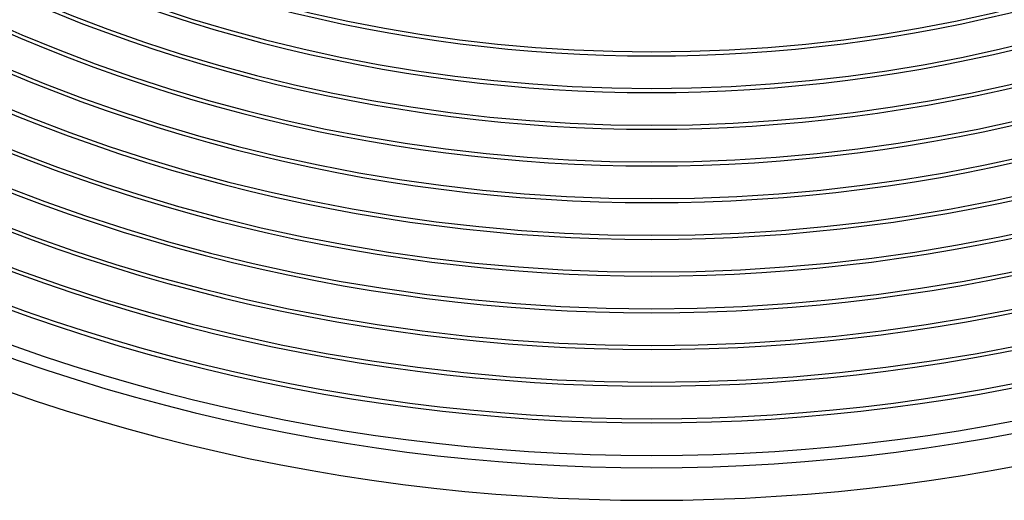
# Model space of a CAD drawing. Header units: millimetres. Extents: x -280 to 280, y -247 to 247.
# Tile 38 of 85: x -78 to 43, y -240 to -181. Entities that reach past the tile are written whole.
import ezdxf

# ---------------------------------------------------------------- set-up
doc = ezdxf.new("R2010")
doc.units = ezdxf.units.MM
doc.layers.add('THICK', color=7, linetype='Continuous')

msp = doc.modelspace()

# ---------------------------------------------------------------- linework, layer by layer
at = {"layer": 'THICK'}
for radius, start, end in [(225.5, 180, 0), (221, 180, 0), (216.5, 180, 0), (212, 180, 0), (207.5, 180, 0), (203, 180, 0), (198.5, 180, 0), (194, 180, 0), (189.5, 180, 0), (185, 180, 0), (185.5, 240.6178, 299.3823), (190, 240.6031, 299.3969), (194.5, 240.5892, 299.4109), (199, 240.5758, 299.4242), (203.5, 240.5631, 299.4369), (208, 240.5509, 299.4491), (212.5, 240.5393, 299.4608), (217, 240.5281, 299.4719), (221.5, 240.5173, 299.4827), (226, 240.5071, 299.493), (230, 240.065, 299.935), (230.5, 240.4972, 299.5029), (234.5, 240.159, 299.841), (236, 240.4856, 299.5144), (240, 240.4766, 299.5233)]:
    msp.add_arc((0, 0), radius, start, end, dxfattribs=at)

doc.saveas('drawing.dxf')
